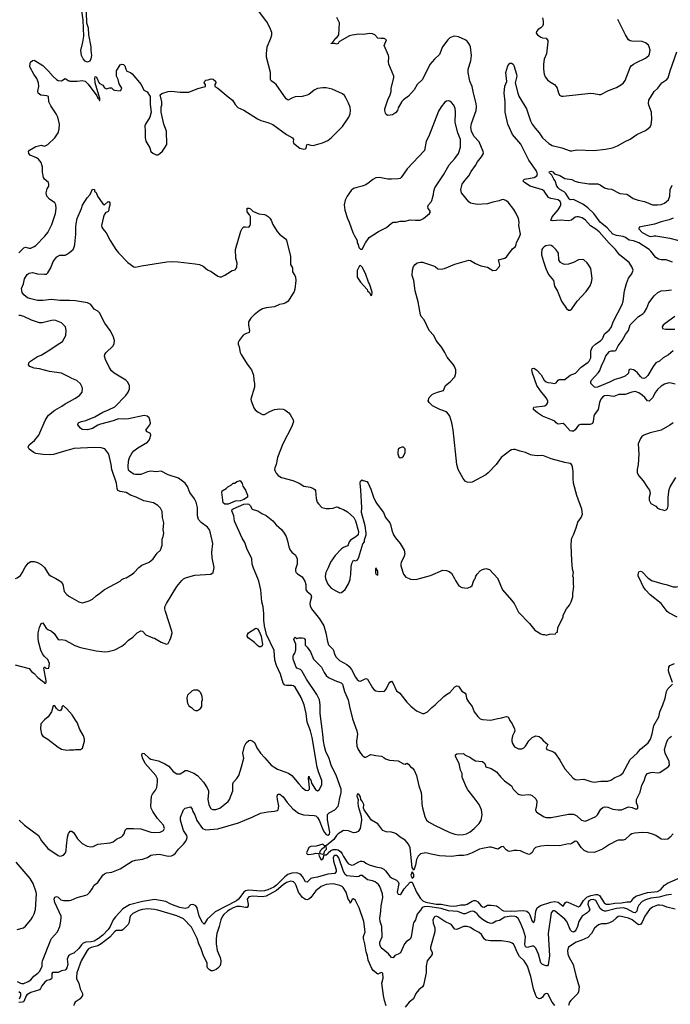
# Model space of a CAD drawing. Header units: inches. Extents: x 1603819 to 1745079, y 385938 to 533966.
# Tile 242 of 256: x 1699421 to 1706997, y 395046 to 406506. Entities that reach past the tile are written whole.
import ezdxf

# ---------------------------------------------------------------- set-up
doc = ezdxf.new("R2010")
doc.units = ezdxf.units.IN
doc.header["$MEASUREMENT"] = 0
for name, color, linetype in [('B6399', 7, 'Continuous'), ('B6490', 7, 'Continuous'), ('B7309', 7, 'Continuous'), ('B7400', 7, 'Continuous')]:
    doc.layers.add(name, color=color, linetype=linetype)

msp = doc.modelspace()

# ---------------------------------------------------------------- linework, layer by layer
at = {"layer": 'B6399', "color": 5}
for points, elevation in [([(1699843, 400000), (1699880, 399980), (1699903, 399963), (1699922, 399930), (1699940, 399850), (1699970, 399815), (1699990, 399799), (1700000, 399793)], 340), ([(1699370, 398995), (1699530, 398956), (1699560, 398920), (1699590, 398895), (1699631, 398850), (1699699, 398799), (1699710, 398785), (1699716, 398784), (1699728, 398792), (1699729, 398811), (1699702, 398958), (1699710, 398974), (1699730, 398954), (1699762, 398958), (1699768, 399012), (1699750, 399059), (1699712, 399092), (1699686, 399126), (1699668, 399168), (1699640, 399270), (1699636, 399310), (1699638, 399370), (1699650, 399430), (1699670, 399478), (1699690, 399485), (1699730, 399423), (1699750, 399407), (1699790, 399387), (1699821, 399361), (1699870, 399291), (1699890, 399287), (1699910, 399291), (1699950, 399282), (1700000, 399256)], 320), ([(1700000, 398451), (1699970, 398484), (1699930, 398518), (1699922, 398518), (1699913, 398507), (1699912, 398490), (1699902, 398470), (1699890, 398462), (1699868, 398470), (1699849, 398489), (1699830, 398518), (1699810, 398518), (1699791, 398450), (1699751, 398390), (1699710, 398355), (1699667, 398310), (1699662, 398250), (1699675, 398190), (1699690, 398165), (1699750, 398130), (1699870, 398039), (1699910, 398016), (1699970, 398005), (1700000, 398006)], 320), ([(1699417, 397190), (1699479, 397130), (1699642, 397010), (1699677, 396950), (1699750, 396860), (1699870, 396777), (1699890, 396770), (1699910, 396772), (1699930, 396782), (1699955, 396810), (1699963, 396837), (1699965, 396890), (1699977, 396990), (1699990, 397035), (1700000, 397048)], 280), ([(1699390, 395916), (1699464, 395936), (1699490, 395956), (1699550, 396028), (1699570, 396059), (1699590, 396097), (1699607, 396150), (1699617, 396330), (1699614, 396350), (1699578, 396450), (1699543, 396510), (1699380, 396700)], 280), ([(1699390, 395311), (1699431, 395291), (1699447, 395287), (1699470, 395288), (1699519, 395310), (1699550, 395331), (1699587, 395373), (1699633, 395407), (1699652, 395428), (1699677, 395470), (1699682, 395490), (1699682, 395530), (1699687, 395550), (1699785, 395795), (1699792, 395810), (1699861, 395890), (1699887, 395950), (1699897, 395990), (1699905, 396050), (1699903, 396070), (1699830, 396230), (1699822, 396270), (1699830, 396291), (1699850, 396299), (1699870, 396291), (1699902, 396262), (1699930, 396253), (1699988, 396252), (1700000, 396255)], 260), ([(1700000, 395617), (1699991, 395610), (1699973, 395570), (1699981, 395510), (1699970, 395469), (1699959, 395450), (1699950, 395443), (1699910, 395435), (1699870, 395415), (1699804, 395416), (1699795, 395405), (1699794, 395350), (1699790, 395344), (1699771, 395330), (1699739, 395321), (1699715, 395305), (1699680, 395260), (1699665, 395230), (1699650, 395215), (1699550, 395183), (1699505, 395155), (1699495, 395145), (1699470, 395079), (1699464, 395076), (1699450, 395069), (1699410, 395066)], 260), ([(1699419, 395110), (1699436, 395150), (1699433, 395170), (1699410, 395189)], 260)]:
    msp.add_lwpolyline(points, dxfattribs=dict(at, elevation=elevation))
at = {"layer": 'B6490', "color": 5}
for points, elevation in [([(1699410, 403792), (1699470, 403850), (1699490, 403859), (1699530, 403846), (1699550, 403848), (1699590, 403864), (1699610, 403879), (1699715, 403985), (1699750, 404030), (1699797, 404123), (1699837, 404250), (1699845, 404310), (1699844, 404350), (1699830, 404374), (1699770, 404415), (1699738, 404450), (1699730, 404490), (1699742, 404538), (1699759, 404570), (1699761, 404590), (1699755, 404610), (1699710, 404648), (1699698, 404670), (1699688, 404730), (1699686, 404790), (1699670, 404844), (1699641, 404881), (1699618, 404898), (1699543, 404930), (1699527, 404950), (1699523, 404970), (1699534, 404986), (1699610, 405030), (1699670, 405044), (1699710, 405034), (1699748, 405052), (1699829, 405130), (1699870, 405187), (1699881, 405230), (1699886, 405290), (1699866, 405370), (1699846, 405410), (1699784, 405504), (1699761, 405550), (1699756, 405610), (1699738, 405618), (1699668, 405628), (1699636, 405650), (1699632, 405672), (1699646, 405730), (1699639, 405770), (1699620, 405820), (1699587, 405870), (1699544, 405950), (1699541, 405970), (1699548, 406010), (1699570, 406031), (1699590, 406033), (1699610, 406025), (1699690, 405972), (1699752, 405912), (1699810, 405846), (1699850, 405811), (1699870, 405799), (1699910, 405796), (1699950, 405822), (1699995, 405795), (1700000, 405793)], 340), ([(1700000, 403236), (1699890, 403238), (1699790, 403249), (1699690, 403237), (1699630, 403239), (1699550, 403256), (1699512, 403270), (1699470, 403302), (1699451, 403331), (1699443, 403377), (1699465, 403430), (1699478, 403490), (1699510, 403541), (1699530, 403554), (1699570, 403564), (1699630, 403549), (1699710, 403542), (1699735, 403545), (1699750, 403561), (1699782, 403618), (1699810, 403691), (1699854, 403746), (1699890, 403765), (1699950, 403766), (1699967, 403773), (1700000, 403795)], 320), ([(1700000, 402344), (1699910, 402390), (1699770, 402411), (1699650, 402442), (1699590, 402450), (1699538, 402470), (1699524, 402490), (1699529, 402510), (1699548, 402532), (1699630, 402585), (1699670, 402601), (1699753, 402650), (1699890, 402739), (1699918, 402762), (1699958, 402830), (1699964, 402890), (1699953, 402930), (1699910, 402977), (1699830, 403007), (1699790, 403005), (1699683, 402977), (1699650, 402978), (1699559, 403010), (1699470, 403053), (1699430, 403064), (1699410, 403061)], 340), ([(1700000, 401501), (1699970, 401493), (1699815, 401445), (1699778, 401442), (1699690, 401446), (1699610, 401457), (1699587, 401467), (1699530, 401507), (1699520, 401530), (1699530, 401556), (1699592, 401608), (1699644, 401670), (1699718, 401842), (1699740, 401880), (1699758, 401902), (1699830, 401962), (1699911, 402009), (1699950, 402036), (1700000, 402062)], 340), ([(1699373, 400000), (1699392, 400008), (1699430, 400038), (1699452, 400068), (1699486, 400134), (1699520, 400180), (1699550, 400199), (1699570, 400201), (1699590, 400201), (1699630, 400188), (1699670, 400165), (1699710, 400131), (1699745, 400070), (1699762, 400050), (1699788, 400030), (1699843, 400000)], 340)]:
    msp.add_lwpolyline(points, dxfattribs=dict(at, elevation=elevation))
at = {"layer": 'B7309', "color": 5}
for points, elevation in [([(1700000, 399793), (1700110, 399731), (1700150, 399719), (1700170, 399721), (1700230, 399743), (1700270, 399763), (1700310, 399801), (1700350, 399826), (1700407, 399873), (1700590, 399971), (1700610, 399991), (1700635, 400000)], 340), ([(1700000, 399256), (1700063, 399223), (1700130, 399197), (1700310, 399159), (1700413, 399147), (1700450, 399151), (1700530, 399171), (1700610, 399216), (1700650, 399245), (1700690, 399283), (1700740, 399320), (1700790, 399370), (1700830, 399393), (1700850, 399387), (1700890, 399347), (1700970, 399311), (1700990, 399306), (1701070, 399259), (1701130, 399236), (1701150, 399245), (1701170, 399285), (1701181, 399310), (1701195, 399370), (1701192, 399390), (1701119, 399619), (1701112, 399650), (1701113, 399670), (1701129, 399711), (1701252, 399910), (1701310, 399980), (1701330, 399997), (1701335, 400000)], 320), ([(1700000, 397048), (1700010, 397061), (1700030, 397059), (1700050, 397042), (1700096, 396970), (1700150, 396919), (1700206, 396886), (1700250, 396880), (1700276, 396884), (1700330, 396909), (1700475, 396925), (1700510, 396937), (1700550, 396967), (1700605, 396995), (1700624, 397010), (1700637, 397030), (1700650, 397071), (1700669, 397091), (1700747, 397093), (1700830, 397089), (1700950, 397050), (1700990, 397045), (1701058, 397050), (1701097, 397070), (1701107, 397090), (1701095, 397130), (1701027, 397207), (1700971, 397290), (1700953, 397330), (1700950, 397350), (1700958, 397470), (1700967, 397493), (1701001, 397539), (1701017, 397570), (1701027, 397630), (1701026, 397670), (1701007, 397710), (1700884, 397850), (1700850, 397916), (1700845, 397950), (1700850, 397967), (1700870, 397963), (1700930, 397910), (1700950, 397900), (1701039, 397879), (1701110, 397846), (1701156, 397816), (1701210, 397754), (1701250, 397730), (1701290, 397729), (1701339, 397761), (1701350, 397766), (1701370, 397767), (1701450, 397734), (1701490, 397708), (1701561, 397630), (1701604, 397564), (1701618, 397530), (1701620, 397510), (1701612, 397430), (1701622, 397370), (1701642, 397330), (1701650, 397321), (1701670, 397312), (1701706, 397314), (1701753, 397330), (1701850, 397408), (1701864, 397430), (1701903, 397530), (1701904, 397610), (1701910, 397630), (1701950, 397674), (1701972, 397708), (1702005, 397810), (1702031, 397910), (1702020, 397970), (1702040, 398050), (1702060, 398090), (1702090, 398116), (1702110, 398119), (1702130, 398112), (1702150, 398096), (1702166, 398070), (1702181, 398030), (1702224, 397970), (1702276, 397916), (1702350, 397828), (1702424, 397784), (1702550, 397734), (1702590, 397710), (1702672, 397610), (1702710, 397568), (1702733, 397550), (1702750, 397538), (1702770, 397533), (1702783, 397537), (1702794, 397550), (1702797, 397570), (1702785, 397675), (1702790, 397701), (1702795, 397675), (1702802, 397662), (1702810, 397657), (1702821, 397621), (1702866, 397546), (1702890, 397530), (1702910, 397542), (1702938, 397602), (1702939, 397650), (1702899, 397750), (1702884, 397804), (1702828, 398150), (1702808, 398228), (1702770, 398330), (1702757, 398430), (1702733, 398533), (1702698, 398618), (1702630, 398736), (1702610, 398751), (1702590, 398757), (1702530, 398756), (1702510, 398762), (1702490, 398784), (1702457, 398890), (1702410, 398990), (1702394, 399050), (1702383, 399163), (1702295, 399350), (1702272, 399450), (1702264, 399516), (1702266, 399590), (1702256, 399670), (1702241, 399730), (1702229, 399869), (1702206, 399970), (1702194, 400000)], 280), ([(1702724, 400000), (1702743, 399970), (1702755, 399930), (1702752, 399870), (1702767, 399850), (1702790, 399836), (1702810, 399815), (1702820, 399790), (1702802, 399730), (1702799, 399710), (1702803, 399683), (1702821, 399650), (1702913, 399533), (1702962, 399450), (1702988, 399370), (1703007, 399267), (1703019, 399230), (1703070, 399175), (1703092, 399112), (1703106, 399086), (1703147, 399047), (1703230, 399000), (1703258, 398978), (1703284, 398944), (1703330, 398854), (1703350, 398826), (1703370, 398810), (1703390, 398808), (1703450, 398839), (1703470, 398831), (1703530, 398731), (1703550, 398707), (1703570, 398693), (1703610, 398685), (1703670, 398691), (1703688, 398712), (1703719, 398781), (1703730, 398796), (1703750, 398806), (1703768, 398788), (1703810, 398696), (1703846, 398666), (1703930, 398562), (1703976, 398516), (1704043, 398463), (1704110, 398430), (1704130, 398432), (1704170, 398449), (1704221, 398499), (1704261, 398530), (1704360, 398630), (1704390, 398652), (1704430, 398673), (1704490, 398742), (1704510, 398752), (1704530, 398750), (1704570, 398690), (1704610, 398666), (1704616, 398656), (1704626, 398606), (1704646, 398566), (1704690, 398511), (1704713, 398450), (1704755, 398395), (1704783, 398370), (1704810, 398361), (1704908, 398352), (1704970, 398369), (1705030, 398379), (1705090, 398397), (1705110, 398390), (1705128, 398348), (1705157, 398310), (1705184, 398250), (1705185, 398230), (1705180, 398210), (1705160, 398170), (1705152, 398130), (1705152, 398110), (1705160, 398080), (1705183, 398043), (1705230, 398021), (1705250, 398018), (1705270, 398020), (1705290, 398030), (1705310, 398050), (1705350, 398111), (1705390, 398151), (1705430, 398171), (1705470, 398161), (1705490, 398147), (1705517, 398117), (1705570, 398071), (1705553, 398030), (1705561, 398010), (1705629, 397989), (1705652, 397972), (1705710, 397888), (1705768, 397788), (1705862, 397682), (1705890, 397663), (1705910, 397658), (1705990, 397668), (1706070, 397638), (1706110, 397632), (1706190, 397642), (1706270, 397643), (1706306, 397654), (1706350, 397686), (1706410, 397707), (1706446, 397734), (1706530, 397895), (1706610, 397970), (1706650, 398016), (1706741, 398090), (1706765, 398130), (1706785, 398195), (1706804, 398290), (1706863, 398390), (1706875, 398450), (1706909, 398531), (1706936, 398610), (1706952, 398688), (1706970, 398719), (1707021, 398770)], 280), ([(1702983, 400000), (1702985, 399990), (1703010, 399936), (1703049, 399890), (1703110, 399853), (1703150, 399835), (1703170, 399838), (1703210, 399874), (1703250, 399938), (1703269, 399991), (1703271, 400000)], 320), ([(1703957, 400000), (1703973, 399993), (1704010, 399989), (1704050, 399992), (1704078, 400000)], 320), ([(1704484, 400000), (1704497, 399977), (1704535, 399915), (1704570, 399898), (1704630, 399891), (1704670, 399905), (1704690, 399922), (1704705, 399970), (1704723, 399997), (1704724, 400000)], 320), ([(1704989, 400000), (1704990, 399999), (1705045, 399870), (1705150, 399751), (1705181, 399710), (1705231, 399610), (1705356, 399476), (1705420, 399400), (1705490, 399358), (1705510, 399351), (1705531, 399351), (1705550, 399342), (1705592, 399352), (1705662, 399358), (1705667, 399373), (1705682, 399378), (1705688, 399430), (1705748, 399550), (1705750, 399574), (1705789, 399650), (1705822, 399690), (1705842, 399730), (1705862, 399790), (1705862, 399830), (1705868, 399852), (1705869, 399891), (1705875, 399910), (1705869, 399930), (1705869, 400000)], 320), ([(1707078, 399550), (1706982, 399602), (1706959, 399619), (1706890, 399710), (1706762, 399810), (1706709, 399870), (1706682, 399910), (1706639, 400000)], 280), ([(1706748, 400000), (1706779, 399979), (1706910, 399939), (1706951, 399931), (1707030, 399904), (1707070, 399905), (1707110, 399913), (1707144, 399930), (1707189, 399971), (1707210, 399975), (1707330, 399953), (1707390, 399957), (1707470, 399939), (1707510, 399935), (1707538, 399942), (1707610, 399981), (1707630, 399997), (1707633, 400000)], 280), ([(1700000, 396255), (1700021, 396259), (1700090, 396289), (1700190, 396314), (1700210, 396324), (1700238, 396350), (1700266, 396390), (1700287, 396433), (1700330, 396463), (1700390, 396547), (1700410, 396564), (1700434, 396574), (1700495, 396585), (1700590, 396624), (1700730, 396713), (1700770, 396723), (1700850, 396733), (1700910, 396756), (1700950, 396782), (1700970, 396787), (1701050, 396793), (1701150, 396770), (1701190, 396774), (1701214, 396786), (1701235, 396805), (1701270, 396852), (1701330, 396910), (1701356, 396944), (1701369, 396970), (1701372, 396990), (1701367, 397010), (1701328, 397070), (1701292, 397190), (1701295, 397225), (1701328, 397310), (1701350, 397328), (1701410, 397343), (1701430, 397316), (1701439, 397290), (1701462, 397250), (1701484, 397184), (1701551, 397091), (1701590, 397076), (1701730, 397088), (1701970, 397156), (1702041, 397190), (1702130, 397223), (1702226, 397270), (1702310, 397285), (1702390, 397292), (1702418, 397302), (1702430, 397311), (1702439, 397350), (1702422, 397430), (1702418, 397470), (1702428, 397492), (1702449, 397491), (1702490, 397459), (1702535, 397395), (1702601, 397321), (1702666, 397270), (1702725, 397250), (1702850, 397245), (1702870, 397239), (1702890, 397221), (1702910, 397190), (1702950, 397082), (1702970, 397046), (1702990, 397023), (1703010, 397014), (1703030, 397027), (1703032, 397050), (1703007, 397193), (1703007, 397253), (1703025, 397275), (1703089, 397310), (1703130, 397350), (1703139, 397381), (1703144, 397430), (1703164, 397510), (1703163, 397550), (1703110, 397702), (1703048, 397830), (1703025, 397905), (1702988, 397990), (1702970, 398047), (1702958, 398110), (1702951, 398191), (1702919, 398430), (1702922, 398530), (1702912, 398590), (1702880, 398650), (1702762, 398830), (1702708, 398928), (1702690, 398942), (1702650, 398957), (1702640, 398970), (1702608, 399050), (1702604, 399070), (1702604, 399096), (1702608, 399110), (1702626, 399134), (1702636, 399170), (1702637, 399237), (1702615, 399290), (1702622, 399310), (1702630, 399318), (1702650, 399305), (1702670, 399312), (1702710, 399311), (1702730, 399307), (1702739, 399299), (1702747, 399287), (1702745, 399225), (1702770, 399201), (1702807, 399150), (1702842, 399062), (1702936, 398970), (1702967, 398907), (1702990, 398874), (1703019, 398850), (1703090, 398814), (1703166, 398786), (1703180, 398770), (1703205, 398685), (1703245, 398590), (1703260, 398510), (1703297, 398370), (1703348, 398230), (1703354, 398190), (1703345, 398110), (1703349, 398050), (1703362, 398010), (1703390, 397967), (1703410, 397944), (1703436, 397924), (1703450, 397921), (1703510, 397953), (1703530, 397950), (1703570, 397940), (1703633, 397933), (1703660, 397920), (1703682, 397902), (1703726, 397886), (1703830, 397881), (1703890, 397846), (1703910, 397841), (1703930, 397854), (1703950, 397842), (1703971, 397811), (1703990, 397798), (1704016, 397770), (1704043, 397710), (1704070, 397590), (1704097, 397510), (1704102, 397470), (1704103, 397377), (1704111, 397331), (1704140, 397230), (1704160, 397190), (1704181, 397170), (1704253, 397130), (1704430, 397045), (1704490, 397024), (1704530, 397019), (1704590, 397021), (1704623, 397030), (1704666, 397054), (1704712, 397090), (1704770, 397151), (1704793, 397190), (1704805, 397250), (1704797, 397310), (1704770, 397370), (1704715, 397450), (1704641, 397541), (1704624, 397570), (1704581, 397670), (1704575, 397690), (1704572, 397732), (1704556, 397770), (1704540, 397850), (1704497, 397930), (1704496, 397950), (1704510, 397962), (1704590, 397963), (1704606, 397950), (1704670, 397920), (1704690, 397903), (1704730, 397880), (1704811, 397870), (1704836, 397850), (1704849, 397809), (1704911, 397790), (1704973, 397750), (1705022, 397690), (1705068, 397648), (1705148, 397590), (1705169, 397549), (1705218, 397498), (1705231, 397490), (1705270, 397481), (1705350, 397489), (1705370, 397485), (1705390, 397475), (1705430, 397439), (1705443, 397410), (1705441, 397359), (1705428, 397310), (1705435, 397290), (1705459, 397270), (1705528, 397228), (1705550, 397221), (1705610, 397219), (1705810, 397258), (1705870, 397260), (1705910, 397240), (1705963, 397190), (1705990, 397180), (1706010, 397179), (1706130, 397231), (1706149, 397250), (1706190, 397316), (1706210, 397335), (1706230, 397344), (1706270, 397340), (1706330, 397316), (1706390, 397308), (1706430, 397310), (1706510, 397343), (1706555, 397335), (1706590, 397319), (1706610, 397321), (1706619, 397330), (1706619, 397350), (1706604, 397390), (1706605, 397430), (1706645, 397515), (1706665, 397595), (1706692, 397648), (1706711, 397710), (1706730, 397732), (1706770, 397743), (1706790, 397746), (1706850, 397738), (1706877, 397743), (1706972, 397808), (1706987, 397830), (1706983, 397870), (1706936, 397970), (1706931, 398010), (1706953, 398090), (1706970, 398126), (1706990, 398151), (1707010, 398167)], 260), ([(1707023, 398790), (1706981, 398910), (1706978, 398930), (1706982, 398970), (1706993, 398990), (1707048, 399012)], 280), ([(1700000, 398006), (1700050, 398007), (1700070, 398011), (1700130, 398011), (1700152, 398028), (1700177, 398110), (1700177, 398130), (1700165, 398170), (1700123, 398243), (1700090, 398324), (1700073, 398353), (1700033, 398413), (1700000, 398451)], 320), ([(1707030, 397031), (1706995, 396990), (1706970, 396969), (1706930, 396962), (1706890, 396969), (1706829, 397009), (1706802, 397022), (1706741, 397041), (1706670, 397045), (1706583, 397037), (1706551, 397029), (1706530, 397017), (1706470, 396962), (1706450, 396957), (1706390, 396958), (1706370, 396950), (1706290, 396907), (1706207, 396850), (1706110, 396811), (1706038, 396818), (1705995, 396835), (1705960, 396870), (1705920, 396930), (1705910, 396940), (1705890, 396945), (1705850, 396916), (1705830, 396910), (1705810, 396912), (1705708, 396892), (1705570, 396893), (1705490, 396887), (1705460, 396880), (1705429, 396870), (1705407, 396850), (1705387, 396813), (1705370, 396796), (1705350, 396791), (1705291, 396811), (1705251, 396831), (1705216, 396836), (1705177, 396837), (1705130, 396825), (1705110, 396827), (1705085, 396845), (1705050, 396881), (1705030, 396878), (1704990, 396851), (1704913, 396873), (1704890, 396875), (1704810, 396860), (1704774, 396850), (1704691, 396809), (1704630, 396785), (1704590, 396779), (1704530, 396779), (1704450, 396765), (1704310, 396775), (1704212, 396792), (1704150, 396808), (1704090, 396796), (1704063, 396770), (1704043, 396730), (1704030, 396665), (1704010, 396605), (1703990, 396638), (1703967, 396867), (1703950, 396910), (1703910, 396957), (1703850, 396991), (1703807, 397030), (1703790, 397039), (1703750, 397050), (1703690, 397053), (1703650, 397070), (1703590, 397147), (1703519, 397190), (1703431, 397310), (1703425, 397330), (1703428, 397370), (1703410, 397410), (1703393, 397430), (1703390, 397462), (1703370, 397491), (1703350, 397491), (1703348, 397470), (1703364, 397430), (1703360, 397390), (1703364, 397350), (1703396, 397236), (1703403, 397190), (1703384, 397090), (1703363, 397057), (1703336, 397044), (1703310, 397043), (1703250, 397065), (1703190, 397067), (1703129, 397030), (1703110, 397011), (1703078, 396962), (1702990, 396892), (1702970, 396892), (1702950, 396910), (1702874, 396886), (1702810, 396884), (1702790, 396870), (1702761, 396810), (1702770, 396795), (1702790, 396789), (1702844, 396796), (1702870, 396806), (1702902, 396802), (1702908, 396770), (1702930, 396729), (1702950, 396738), (1702958, 396750), (1702962, 396778), (1702970, 396786), (1702990, 396784), (1703010, 396799), (1703013, 396807), (1703044, 396836), (1703073, 396847), (1703110, 396849), (1703130, 396843), (1703160, 396820), (1703178, 396798), (1703190, 396767), (1703230, 396704), (1703250, 396680), (1703268, 396672), (1703290, 396666), (1703310, 396668), (1703370, 396705), (1703390, 396711), (1703410, 396710), (1703427, 396707), (1703450, 396687), (1703489, 396670), (1703570, 396645), (1703630, 396636), (1703660, 396620), (1703681, 396601), (1703730, 396533), (1703750, 396519), (1703810, 396491), (1703830, 396470), (1703836, 396450), (1703816, 396350), (1703830, 396327), (1703850, 396323), (1703863, 396330), (1703898, 396390), (1703970, 396467), (1703990, 396468), (1704042, 396350), (1704090, 396279), (1704115, 396250), (1704150, 396233), (1704270, 396213), (1704330, 396213), (1704428, 396190), (1704470, 396187), (1704508, 396190), (1704558, 396202), (1704610, 396204), (1704630, 396211), (1704690, 396248), (1704710, 396254), (1704730, 396253), (1704757, 396237), (1704790, 396196), (1704810, 396179), (1704830, 396178), (1704870, 396198), (1704910, 396201), (1704972, 396192), (1704997, 396177), (1705030, 396144), (1705055, 396135), (1705150, 396128), (1705290, 396138), (1705328, 396130), (1705349, 396110), (1705356, 396096), (1705390, 396012), (1705410, 395998), (1705421, 396030), (1705432, 396130), (1705448, 396170), (1705484, 396196), (1705605, 396235), (1705650, 396243), (1705690, 396235), (1705750, 396189), (1705777, 396230), (1705790, 396238), (1705804, 396236), (1705910, 396187), (1705930, 396182), (1705950, 396197), (1705987, 396253), (1706026, 396294), (1706070, 396313), (1706130, 396324), (1706150, 396322), (1706171, 396311), (1706228, 396228), (1706251, 396211), (1706290, 396210), (1706350, 396221), (1706430, 396226), (1706490, 396238), (1706530, 396237), (1706550, 396254), (1706574, 396286), (1706597, 396303), (1706730, 396347), (1706850, 396357), (1706883, 396377), (1706930, 396432), (1706964, 396456), (1707090, 396508)], 240), ([(1707010, 396322), (1706950, 396314), (1706866, 396294), (1706770, 396282), (1706710, 396263), (1706670, 396242), (1706630, 396201), (1706615, 396170), (1706607, 396130), (1706590, 396111), (1706570, 396114), (1706490, 396157), (1706450, 396167), (1706370, 396162), (1706250, 396130), (1706230, 396130), (1706202, 396142), (1706182, 396162), (1706130, 396252), (1706104, 396264), (1706070, 396260), (1706050, 396250), (1706039, 396230), (1706037, 396210), (1706058, 396158), (1706059, 396150), (1706050, 396130), (1706029, 396110), (1705972, 396070), (1705955, 396050), (1705934, 396010), (1705917, 395950), (1705898, 395910), (1705890, 395896), (1705870, 395886), (1705850, 395892), (1705834, 395910), (1705791, 396010), (1705770, 396035), (1705657, 396130), (1705650, 396134), (1705630, 396133), (1705610, 396109), (1705577, 395870), (1705590, 395610), (1705574, 395506), (1705567, 395493), (1705550, 395494), (1705510, 395510), (1705490, 395530), (1705463, 395630), (1705430, 395699), (1705410, 395724), (1705390, 395723), (1705330, 395706), (1705310, 395716), (1705304, 395744), (1705311, 395830), (1705289, 395910), (1705250, 396002), (1705224, 396044), (1705202, 396062), (1705187, 396067), (1705150, 396070), (1705070, 396061), (1705010, 396021), (1704970, 396014), (1704930, 395991), (1704910, 395986), (1704870, 395998), (1704811, 396031), (1704780, 396060), (1704750, 396097), (1704730, 396115), (1704710, 396126), (1704690, 396130), (1704670, 396127), (1704610, 396099), (1704590, 396098), (1704525, 396125), (1704414, 396134), (1704330, 396161), (1704170, 396183), (1704130, 396179), (1704109, 396171), (1704090, 396141), (1704050, 396096), (1704030, 396027), (1704006, 395994), (1704002, 395978), (1703978, 395830), (1703970, 395805), (1703925, 395775), (1703903, 395750), (1703854, 395646), (1703830, 395630), (1703790, 395615), (1703770, 395586), (1703750, 395589), (1703715, 395635), (1703630, 395704), (1703617, 395730), (1703613, 395750), (1703615, 395770), (1703641, 395830), (1703639, 395950), (1703618, 396010), (1703613, 396050), (1703628, 396130), (1703630, 396190), (1703649, 396290), (1703646, 396330), (1703616, 396416), (1703599, 396439), (1703560, 396470), (1703530, 396482), (1703470, 396495), (1703410, 396543), (1703390, 396545), (1703370, 396534), (1703350, 396531), (1703230, 396540), (1703210, 396557), (1703191, 396590), (1703136, 396750), (1703122, 396770), (1703110, 396779), (1703090, 396778), (1703081, 396770), (1703073, 396750), (1703077, 396710), (1703105, 396610), (1703106, 396590), (1703090, 396567), (1703010, 396560), (1702890, 396527), (1702825, 396515), (1702810, 396509), (1702770, 396469), (1702750, 396471), (1702715, 396535), (1702690, 396561), (1702650, 396574), (1702590, 396573), (1702545, 396555), (1702509, 396531), (1702410, 396433), (1702381, 396410), (1702310, 396377), (1702270, 396366), (1702230, 396362), (1702090, 396373), (1702052, 396368), (1702031, 396349), (1701971, 396269), (1701947, 396250), (1701697, 396123), (1701645, 396070), (1701604, 396036), (1701570, 395980), (1701550, 395998), (1701512, 396070), (1701488, 396168), (1701471, 396191), (1701450, 396202), (1701430, 396207), (1701410, 396203), (1701379, 396170), (1701350, 396161), (1701287, 396173), (1701233, 396190), (1701183, 396210), (1701122, 396242), (1700990, 396265), (1700850, 396244), (1700698, 396202), (1700624, 396156), (1700536, 396064), (1700511, 396029), (1700473, 395950), (1700450, 395916), (1700391, 395850), (1700339, 395810), (1700290, 395782), (1700253, 395773), (1700190, 395770), (1700161, 395759), (1700141, 395739), (1700110, 395696), (1700050, 395640), (1700010, 395624), (1700000, 395617)], 260), ([(1703687, 395027), (1703670, 395090), (1703657, 395150), (1703640, 395290), (1703655, 395350), (1703650, 395409), (1703630, 395416), (1703590, 395395), (1703539, 395439), (1703522, 395462), (1703478, 395558), (1703470, 395609), (1703456, 395656), (1703442, 395750), (1703424, 395810), (1703425, 395835), (1703444, 395890), (1703430, 396010), (1703375, 396170), (1703330, 396255), (1703310, 396274), (1703291, 396269), (1703278, 396230), (1703270, 396224), (1703266, 396246), (1703247, 396270), (1703224, 396350), (1703187, 396407), (1703177, 396417), (1703149, 396429), (1703070, 396448), (1702990, 396439), (1702930, 396416), (1702870, 396367), (1702810, 396290), (1702790, 396271), (1702770, 396262), (1702750, 396265), (1702715, 396290), (1702669, 396349), (1702642, 396430), (1702630, 396452), (1702610, 396472), (1702577, 396477), (1702530, 396464), (1702490, 396436), (1702411, 396369), (1702290, 396305), (1702250, 396296), (1702136, 396304), (1702090, 396295), (1702070, 396270), (1702082, 396210), (1702081, 396190), (1702070, 396172), (1702050, 396171), (1701990, 396185), (1701950, 396184), (1701909, 396170), (1701871, 396150), (1701842, 396130), (1701800, 396090), (1701783, 396070), (1701764, 396030), (1701744, 395950), (1701717, 395870), (1701709, 395810), (1701710, 395750), (1701721, 395670), (1701754, 395590), (1701762, 395550), (1701761, 395510), (1701752, 395490), (1701730, 395466), (1701708, 395450), (1701670, 395434), (1701650, 395437), (1701630, 395448), (1701610, 395470), (1701605, 395490), (1701605, 395530), (1701563, 395610), (1701536, 395690), (1701507, 395750), (1701486, 395810), (1701422, 395942), (1701330, 396039), (1701250, 396074), (1701030, 396142), (1700990, 396150), (1700915, 396155), (1700850, 396150), (1700810, 396139), (1700737, 396103), (1700709, 396070), (1700692, 395990), (1700685, 395975), (1700625, 395915), (1700610, 395903), (1700550, 395904), (1700530, 395893), (1700472, 395828), (1700370, 395750), (1700330, 395727), (1700253, 395707), (1700223, 395690), (1700206, 395670), (1700136, 395550), (1700088, 395410), (1700082, 395362), (1700084, 395344), (1700108, 395290), (1700127, 395227), (1700153, 395173), (1700152, 395150), (1700127, 395110), (1700068, 395070), (1700054, 395050), (1700052, 395030)], 280), ([(1707054, 396154), (1706956, 396176), (1706910, 396194), (1706870, 396201), (1706850, 396199), (1706790, 396177), (1706756, 396150), (1706701, 396070), (1706670, 396002), (1706650, 395976), (1706630, 395972), (1706610, 395981), (1706555, 396030), (1706510, 396050), (1706411, 396071), (1706390, 396067), (1706366, 396050), (1706330, 396014), (1706290, 395993), (1706250, 395983), (1706197, 395983), (1706161, 395970), (1706114, 395930), (1706081, 395870), (1706037, 395823), (1705969, 395791), (1705902, 395770), (1705813, 395710), (1705800, 395670), (1705804, 395630), (1705821, 395590), (1705867, 395510), (1705899, 395379), (1705936, 395250), (1705929, 395190), (1705919, 395170), (1705839, 395090), (1705825, 395070), (1705813, 395030)], 280), ([(1705652, 395032), (1705620, 395070), (1705570, 395167), (1705550, 395172), (1705530, 395160), (1705510, 395130), (1705490, 395115), (1705470, 395111), (1705445, 395125), (1705430, 395150), (1705406, 395226), (1705374, 395370), (1705333, 395490), (1705294, 395550), (1705243, 395603), (1705207, 395667), (1705190, 395712), (1705170, 395746), (1705157, 395757), (1705130, 395770), (1705030, 395783), (1704905, 395785), (1704850, 395794), (1704828, 395808), (1704797, 395857), (1704770, 395883), (1704711, 395911), (1704670, 395940), (1704632, 395952), (1704590, 395952), (1704510, 395915), (1704490, 395920), (1704451, 395970), (1704439, 395979), (1704370, 396011), (1704290, 396064), (1704270, 396071), (1704250, 396063), (1704234, 396030), (1704237, 395990), (1704254, 395934), (1704257, 395910), (1704255, 395890), (1704204, 395710), (1704206, 395690), (1704223, 395650), (1704224, 395630), (1704214, 395610), (1704168, 395552), (1704156, 395490), (1704155, 395410), (1704124, 395270), (1704112, 395248), (1704070, 395215), (1704033, 395170), (1704007, 395110), (1703956, 395070), (1703910, 395014)], 280)]:
    msp.add_lwpolyline(points, dxfattribs=dict(at, elevation=elevation))
for points, elevation in [([(1702230, 399205), (1702210, 399208), (1702190, 399221), (1702156, 399256), (1702083, 399310), (1702072, 399330), (1702073, 399350), (1702085, 399370), (1702170, 399424), (1702190, 399415), (1702210, 399385), (1702234, 399330), (1702248, 399232), (1702243, 399217)], 280), ([(1701490, 398702), (1701450, 398702), (1701430, 398695), (1701376, 398644), (1701368, 398612), (1701371, 398570), (1701375, 398550), (1701390, 398518), (1701420, 398500), (1701450, 398472), (1701470, 398466), (1701490, 398467), (1701528, 398490), (1701542, 398510), (1701542, 398570), (1701549, 398591), (1701547, 398630), (1701530, 398669), (1701510, 398689)], 320), ([(1702990, 396886), (1702970, 396886), (1702965, 396870), (1702938, 396850), (1702922, 396830), (1702914, 396810), (1702922, 396802), (1702950, 396794), (1702962, 396798), (1702975, 396830), (1702995, 396850)], 240), ([(1703990, 396589), (1703975, 396550), (1703990, 396513), (1704009, 396530), (1704011, 396551), (1704000, 396580)], 240)]:
    msp.add_lwpolyline(points, close=True, dxfattribs=dict(at, elevation=elevation))
at = {"layer": 'B7400', "color": 5}
for points, elevation in [([(1700210, 406010), (1700182, 406022), (1700160, 406050), (1700142, 406090), (1700132, 406148), (1700156, 406244), (1700167, 406313), (1700162, 406502), (1700143, 406610), (1700145, 406870), (1700150, 406879), (1700158, 406770), (1700170, 406743), (1700179, 406659), (1700195, 406590), (1700199, 406470), (1700218, 406410), (1700222, 406330), (1700251, 406190), (1700249, 406150), (1700256, 406090), (1700250, 406050), (1700237, 406023)], 340), ([(1704410, 405563), (1704390, 405558), (1704370, 405546), (1704328, 405492), (1704299, 405441), (1704184, 405150), (1704156, 405090), (1704136, 404984), (1703933, 404770), (1703865, 404670), (1703850, 404658), (1703830, 404653), (1703750, 404650), (1703710, 404651), (1703610, 404668), (1703570, 404665), (1703534, 404646), (1703490, 404610), (1703450, 404583), (1703410, 404567), (1703346, 404554), (1703310, 404541), (1703283, 404517), (1703234, 404450), (1703213, 404407), (1703201, 404350), (1703207, 404290), (1703239, 404190), (1703259, 404150), (1703301, 404030), (1703318, 403990), (1703350, 403934), (1703352, 403910), (1703362, 403890), (1703370, 403854), (1703390, 403834), (1703410, 403834), (1703448, 403910), (1703489, 403971), (1703599, 404041), (1703694, 404086), (1703750, 404139), (1703770, 404151), (1703810, 404151), (1703850, 404161), (1703910, 404161), (1703970, 404177), (1704030, 404171), (1704086, 404174), (1704122, 404190), (1704195, 404250), (1704204, 404270), (1704194, 404290), (1704176, 404310), (1704172, 404330), (1704181, 404350), (1704214, 404386), (1704220, 404400), (1704238, 404470), (1704243, 404510), (1704256, 404550), (1704358, 404702), (1704424, 404816), (1704490, 404890), (1704530, 404950), (1704556, 405024), (1704553, 405110), (1704522, 405190), (1704493, 405310), (1704497, 405430), (1704493, 405473), (1704477, 405510), (1704450, 405543), (1704430, 405558)], 340), ([(1705590, 403880), (1705548, 403872), (1705530, 403863), (1705510, 403844), (1705502, 403830), (1705496, 403790), (1705497, 403770), (1705519, 403690), (1705546, 403610), (1705580, 403540), (1705638, 403470), (1705650, 403406), (1705685, 403345), (1705730, 403230), (1705790, 403146), (1705810, 403126), (1705830, 403123), (1705850, 403141), (1705911, 403229), (1706016, 403344), (1706066, 403410), (1706080, 403450), (1706087, 403493), (1706070, 403610), (1706050, 403648), (1706030, 403674), (1705990, 403709), (1705970, 403716), (1705930, 403711), (1705870, 403678), (1705810, 403660), (1705770, 403657), (1705744, 403664), (1705720, 403680), (1705701, 403710), (1705695, 403790), (1705670, 403828), (1705630, 403865), (1705610, 403876)], 320), ([(1703390, 403646), (1703378, 403642), (1703352, 403588), (1703351, 403510), (1703391, 403450), (1703466, 403366), (1703472, 403350), (1703494, 403330), (1703510, 403294), (1703522, 403298), (1703526, 403334), (1703495, 403430), (1703482, 403450), (1703449, 403550), (1703410, 403626)], 340), ([(1703890, 401529), (1703870, 401529), (1703850, 401522), (1703830, 401506), (1703823, 401470), (1703826, 401454), (1703837, 401417), (1703850, 401406), (1703870, 401411), (1703890, 401425), (1703909, 401470), (1703909, 401510)], 340), ([(1701810, 400865), (1701790, 400883), (1701775, 401005), (1701778, 401022), (1701826, 401050), (1701846, 401070), (1701886, 401090), (1701906, 401110), (1701927, 401113), (1701950, 401132), (1701967, 401133), (1701990, 401142), (1702010, 401106), (1702018, 401078), (1702052, 401030), (1702075, 400970), (1702073, 400950), (1702030, 400922), (1701994, 400906), (1701930, 400903), (1701850, 400866)], 280), ([(1703570, 400126), (1703565, 400110), (1703566, 400066), (1703570, 400054), (1703590, 400042), (1703590, 400086)], 320)]:
    msp.add_lwpolyline(points, close=True, dxfattribs=dict(at, elevation=elevation))
for points, elevation in [([(1700000, 405793), (1700010, 405791), (1700092, 405792), (1700150, 405799), (1700182, 405790), (1700217, 405757), (1700318, 405618), (1700330, 405591), (1700343, 405583), (1700350, 405566), (1700353, 405567), (1700355, 405590), (1700302, 405770), (1700295, 405825), (1700301, 405839), (1700310, 405845), (1700347, 405767), (1700390, 405742), (1700410, 405712), (1700423, 405703), (1700430, 405701), (1700469, 405711), (1700490, 405711), (1700512, 405690), (1700524, 405684), (1700590, 405676), (1700604, 405690), (1700609, 405710), (1700581, 405761), (1700569, 405809), (1700549, 405850), (1700549, 405910), (1700590, 405979), (1700610, 405990), (1700630, 405984), (1700644, 405970), (1700656, 405930), (1700668, 405908), (1700710, 405890), (1700730, 405874), (1700836, 405750), (1700866, 405686), (1700906, 405666), (1700941, 405610), (1700940, 405520), (1700954, 405430), (1700936, 405370), (1700885, 405290), (1700879, 405270), (1700884, 405210), (1700883, 405130), (1700891, 405090), (1700936, 405016), (1700950, 404972), (1700970, 404951), (1701010, 404931), (1701030, 404932), (1701053, 404947), (1701083, 404977), (1701109, 405010), (1701133, 405053), (1701129, 405210), (1701101, 405290), (1701069, 405430), (1701068, 405488), (1701075, 405510), (1701075, 405550), (1701058, 405630), (1701075, 405645), (1701151, 405671), (1701190, 405674), (1701290, 405664), (1701390, 405663), (1701494, 405706), (1701586, 405730), (1701586, 405750), (1701568, 405770), (1701578, 405790), (1701590, 405802), (1701615, 405805), (1701650, 405818), (1701675, 405815), (1701701, 405790), (1701705, 405770), (1701692, 405750), (1701692, 405730), (1701730, 405710), (1701848, 405608), (1701901, 405570), (1701930, 405518), (1701963, 405483), (1702031, 405451), (1702190, 405351), (1702230, 405331), (1702310, 405311), (1702370, 405285), (1702528, 405168), (1702598, 405130), (1702611, 405111), (1702607, 405087), (1702611, 405070), (1702685, 405010), (1702730, 404997), (1702750, 405001), (1702756, 405010), (1702764, 405050), (1702770, 405056), (1702810, 405044), (1702838, 405042), (1702949, 405071), (1703010, 405101), (1703050, 405131), (1703179, 405261), (1703253, 405370), (1703270, 405410), (1703274, 405450), (1703268, 405488), (1703250, 405535), (1703218, 405598), (1703202, 405622), (1703181, 405641), (1703058, 405698), (1702990, 405714), (1702950, 405714), (1702890, 405703), (1702850, 405687), (1702790, 405637), (1702770, 405626), (1702710, 405613), (1702630, 405609), (1702590, 405594), (1702549, 405569), (1702525, 405585), (1702407, 405750), (1702390, 405767), (1702350, 405793), (1702340, 405810), (1702340, 405890), (1702297, 406070), (1702295, 406110), (1702302, 406190), (1702344, 406290), (1702356, 406330), (1702357, 406357), (1702335, 406415), (1702299, 406479), (1702190, 406623)], 340), ([(1705869, 400000), (1705869, 400010), (1705864, 400030), (1705869, 400070), (1705859, 400110), (1705849, 400210), (1705841, 400390), (1705845, 400450), (1705850, 400470), (1705870, 400511), (1705900, 400590), (1705921, 400659), (1705958, 400710), (1705973, 400750), (1705967, 400810), (1705908, 400968), (1705872, 401110), (1705865, 401165), (1705868, 401250), (1705856, 401316), (1705847, 401330), (1705830, 401340), (1705770, 401351), (1705610, 401395), (1705512, 401432), (1705448, 401428), (1705390, 401436), (1705370, 401441), (1705310, 401469), (1705250, 401483), (1705190, 401504), (1705170, 401505), (1705150, 401501), (1705130, 401489), (1705029, 401411), (1704970, 401329), (1704876, 401230), (1704850, 401210), (1704690, 401123), (1704670, 401119), (1704630, 401124), (1704610, 401135), (1704584, 401164), (1704529, 401270), (1704510, 401330), (1704467, 401733), (1704454, 401814), (1704430, 401890), (1704414, 401914), (1704390, 401940), (1704315, 401970), (1704230, 402013), (1704189, 402050), (1704178, 402070), (1704189, 402110), (1704230, 402146), (1704288, 402170), (1704355, 402190), (1704381, 402250), (1704433, 402290), (1704489, 402350), (1704499, 402390), (1704499, 402430), (1704485, 402470), (1704473, 402490), (1704398, 402578), (1704371, 402631), (1704335, 402690), (1704270, 402770), (1704242, 402830), (1704190, 402890), (1704131, 403011), (1704098, 403050), (1704087, 403070), (1704063, 403223), (1704028, 403350), (1704010, 403470), (1703993, 403530), (1703995, 403590), (1704008, 403632), (1704025, 403655), (1704050, 403677), (1704090, 403684), (1704110, 403682), (1704239, 403639), (1704262, 403630), (1704290, 403606), (1704330, 403601), (1704368, 403610), (1704490, 403659), (1704650, 403706), (1704670, 403704), (1704730, 403667), (1704790, 403641), (1704870, 403626), (1704930, 403587), (1704969, 403591), (1705007, 403633), (1705013, 403650), (1704995, 403710), (1705070, 403730), (1705092, 403748), (1705161, 403839), (1705194, 403866), (1705204, 403890), (1705206, 403914), (1705239, 403970), (1705254, 404010), (1705233, 404110), (1705237, 404150), (1705230, 404193), (1705204, 404250), (1705175, 404295), (1705110, 404381), (1705082, 404402), (1705052, 404412), (1705030, 404409), (1705003, 404397), (1704930, 404382), (1704870, 404361), (1704750, 404353), (1704671, 404371), (1704650, 404385), (1704564, 404490), (1704558, 404530), (1704575, 404590), (1704605, 404635), (1704650, 404688), (1704680, 404740), (1704730, 404810), (1704751, 404850), (1704800, 404910), (1704822, 404950), (1704819, 404970), (1704770, 405084), (1704711, 405151), (1704684, 405210), (1704674, 405250), (1704681, 405299), (1704736, 405450), (1704740, 405490), (1704735, 405530), (1704704, 405650), (1704690, 405730), (1704664, 405790), (1704644, 405890), (1704645, 405930), (1704673, 406027), (1704681, 406090), (1704670, 406190), (1704664, 406210), (1704653, 406230), (1704630, 406254), (1704607, 406270), (1704530, 406305), (1704490, 406313), (1704470, 406312), (1704430, 406294), (1704408, 406272), (1704345, 406190), (1704310, 406099), (1704250, 406045), (1704197, 405983), (1704110, 405809), (1704050, 405750), (1704013, 405690), (1703950, 405616), (1703890, 405574), (1703870, 405552), (1703830, 405479), (1703819, 405450), (1703798, 405422), (1703762, 405398), (1703710, 405392), (1703690, 405401), (1703679, 405419), (1703673, 405450), (1703675, 405470), (1703708, 405572), (1703736, 405630), (1703745, 405670), (1703745, 405710), (1703779, 405830), (1703779, 405850), (1703721, 405990), (1703717, 406010), (1703719, 406070), (1703714, 406090), (1703665, 406205), (1703693, 406270), (1703666, 406286), (1703625, 406285), (1703592, 406292), (1703556, 406330), (1703530, 406343), (1703490, 406346), (1703430, 406334), (1703370, 406339), (1703293, 406327), (1703262, 406318), (1703147, 406253), (1703136, 406244), (1703131, 406230), (1703110, 406222), (1703090, 406228), (1703050, 406228), (1703049, 406231), (1703054, 406234), (1703066, 406234), (1703068, 406250), (1703080, 406260), (1703102, 406290), (1703118, 406302), (1703136, 406330), (1703145, 406470), (1703114, 406530)], 320), ([(1705508, 406528), (1705518, 406490), (1705515, 406450), (1705508, 406432), (1705490, 406410), (1705459, 406390), (1705439, 406370), (1705436, 406350), (1705449, 406329), (1705490, 406302), (1705510, 406294), (1705551, 406290), (1705570, 406262), (1705572, 406250), (1705557, 406110), (1705530, 406046), (1705520, 405990), (1705521, 405930), (1705530, 405870), (1705541, 405841), (1705566, 405806), (1705590, 405785), (1705649, 405750), (1705669, 405730), (1705681, 405710), (1705695, 405655), (1705708, 405628), (1705730, 405617), (1705750, 405617), (1706071, 405651), (1706108, 405648), (1706170, 405636), (1706190, 405637), (1706277, 405683), (1706370, 405718), (1706428, 405750), (1706451, 405770), (1706470, 405798), (1706530, 405950), (1706543, 405970), (1706567, 405990), (1706595, 406005), (1706710, 406057), (1706746, 406090), (1706756, 406110), (1706761, 406150), (1706753, 406190), (1706742, 406210), (1706710, 406238), (1706670, 406253), (1706550, 406255), (1706530, 406260), (1706510, 406273), (1706476, 406330), (1706388, 406508)], 320), ([(1707055, 402265), (1706990, 402278), (1706970, 402276), (1706930, 402262), (1706890, 402240), (1706850, 402203), (1706825, 402170), (1706790, 402105), (1706750, 402066), (1706730, 402071), (1706702, 402110), (1706670, 402136), (1706630, 402162), (1706590, 402177), (1706550, 402172), (1706470, 402142), (1706398, 402142), (1706339, 402121), (1706310, 402122), (1706268, 402132), (1706230, 402128), (1706210, 402115), (1706189, 402090), (1706174, 402050), (1706157, 401970), (1706115, 401910), (1706106, 401890), (1706099, 401830), (1706090, 401805), (1706064, 401796), (1705950, 401796), (1705930, 401787), (1705890, 401731), (1705870, 401717), (1705850, 401715), (1705830, 401722), (1705770, 401790), (1705750, 401805), (1705690, 401799), (1705670, 401812), (1705652, 401832), (1705626, 401846), (1705510, 401890), (1705449, 401930), (1705404, 401970), (1705403, 401990), (1705410, 401994), (1705535, 402010), (1705560, 402030), (1705570, 402050), (1705570, 402070), (1705550, 402106), (1705485, 402185), (1705443, 402250), (1705393, 402390), (1705386, 402430), (1705390, 402445), (1705410, 402448), (1705439, 402430), (1705494, 402374), (1705530, 402310), (1705550, 402292), (1705570, 402282), (1705610, 402280), (1705650, 402271), (1705670, 402281), (1705690, 402310), (1705702, 402318), (1705770, 402319), (1705831, 402369), (1705895, 402390), (1705960, 402460), (1706042, 402518), (1706054, 402530), (1706070, 402570), (1706071, 402650), (1706090, 402699), (1706126, 402730), (1706190, 402770), (1706208, 402792), (1706230, 402850), (1706287, 402893), (1706314, 402930), (1706333, 402990), (1706437, 403190), (1706450, 403230), (1706464, 403350), (1706486, 403434), (1706510, 403499), (1706551, 403549), (1706563, 403590), (1706551, 403631), (1706518, 403678), (1706407, 403767), (1706360, 403830), (1706284, 403904), (1706170, 404036), (1706130, 404068), (1706067, 404107), (1706010, 404173), (1705970, 404201), (1705930, 404213), (1705910, 404212), (1705890, 404206), (1705846, 404174), (1705810, 404164), (1705714, 404174), (1705630, 404164), (1705608, 404168), (1705622, 404210), (1705690, 404291), (1705715, 404330), (1705721, 404350), (1705721, 404370), (1705713, 404390), (1705690, 404411), (1705606, 404426), (1705578, 404438), (1705530, 404510), (1705510, 404526), (1705367, 404567), (1705301, 404610), (1705281, 404630), (1705299, 404650), (1705413, 404670), (1705443, 404690), (1705452, 404710), (1705437, 404750), (1705349, 404869), (1705258, 405058), (1705159, 405170), (1705107, 405290), (1705076, 405430), (1705073, 405550), (1705061, 405650), (1705070, 405731), (1705093, 405787), (1705082, 405890), (1705106, 405970), (1705130, 405998), (1705150, 405999), (1705167, 405987), (1705174, 405974), (1705208, 405870), (1705210, 405848), (1705189, 405770), (1705220, 405650), (1705235, 405615), (1705321, 405470), (1705370, 405330), (1705390, 405290), (1705422, 405242), (1705469, 405190), (1705508, 405130), (1705584, 405064), (1705623, 405043), (1705736, 405016), (1705830, 404980), (1705850, 404978), (1705910, 404993), (1706105, 404985), (1706243, 404997), (1706324, 405016), (1706383, 405037), (1706471, 405089), (1706530, 405115), (1706608, 405170), (1706710, 405218), (1706741, 405239), (1706761, 405259), (1706775, 405285), (1706784, 405344), (1706777, 405430), (1706746, 405510), (1706742, 405530), (1706748, 405570), (1706808, 405670), (1706851, 405710), (1706898, 405770), (1706956, 405810), (1706974, 405830), (1706995, 405910), (1707074, 406130)], 280), ([(1707023, 403683), (1706950, 403711), (1706890, 403711), (1706858, 403718), (1706830, 403738), (1706772, 403810), (1706750, 403830), (1706630, 403907), (1706570, 403933), (1706518, 403938), (1706476, 403970), (1706450, 403982), (1706370, 403993), (1706328, 404010), (1706262, 404082), (1706180, 404150), (1706107, 404250), (1706037, 404317), (1705977, 404357), (1705870, 404412), (1705830, 404410), (1705820, 404420), (1705781, 404481), (1705761, 404501), (1705712, 404530), (1705690, 404550), (1705677, 404570), (1705657, 404630), (1705641, 404650), (1705617, 404697), (1705590, 404722), (1705587, 404730), (1705590, 404738), (1705610, 404741), (1705630, 404735), (1705650, 404710), (1705710, 404694), (1705770, 404659), (1705850, 404645), (1705886, 404626), (1705930, 404613), (1706050, 404594), (1706154, 404594), (1706182, 404582), (1706230, 404547), (1706270, 404537), (1706312, 404532), (1706410, 404481), (1706490, 404474), (1706510, 404464), (1706564, 404424), (1706625, 404405), (1706697, 404390), (1706790, 404352), (1706850, 404349), (1706890, 404353), (1706931, 404369), (1706976, 404410), (1706993, 404450), (1706996, 404530), (1707019, 404581)], 260), ([(1700000, 403795), (1700026, 403814), (1700042, 403830), (1700061, 403870), (1700065, 403890), (1700066, 403930), (1700076, 404010), (1700074, 404090), (1700078, 404130), (1700092, 404192), (1700141, 404310), (1700152, 404348), (1700206, 404434), (1700242, 404470), (1700270, 404532), (1700294, 404530), (1700294, 404510), (1700310, 404494), (1700326, 404450), (1700390, 404362), (1700410, 404352), (1700450, 404391), (1700464, 404384), (1700470, 404374), (1700470, 404346), (1700458, 404310), (1700461, 404290), (1700450, 404275), (1700421, 404259), (1700405, 404235), (1700396, 404210), (1700375, 404110), (1700378, 404090), (1700388, 404070), (1700430, 404026), (1700475, 403935), (1700542, 403830), (1700570, 403794), (1700681, 403681), (1700750, 403628), (1700770, 403627), (1700838, 403642), (1701134, 403686), (1701190, 403690), (1701266, 403686), (1701465, 403665), (1701515, 403655), (1701556, 403636), (1701610, 403594), (1701650, 403575), (1701730, 403519), (1701750, 403513), (1701770, 403513), (1701810, 403533), (1701843, 403550), (1701894, 403586), (1701930, 403596), (1701942, 403610), (1701950, 403630), (1701953, 403673), (1701940, 403730), (1701935, 403830), (1701995, 404045), (1702010, 404077), (1702030, 404093), (1702050, 404095), (1702090, 404091), (1702105, 404110), (1702109, 404130), (1702110, 404210), (1702096, 404236), (1702069, 404270), (1702070, 404314), (1702090, 404314), (1702110, 404305), (1702138, 404278), (1702177, 404257), (1702207, 404247), (1702270, 404237), (1702290, 404230), (1702314, 404214), (1702334, 404194), (1702350, 404171), (1702370, 404121), (1702419, 404039), (1702447, 404010), (1702517, 403957), (1702530, 403938), (1702573, 403750), (1702576, 403656), (1702597, 403617), (1702598, 403570), (1702625, 403530), (1702631, 403510), (1702636, 403470), (1702626, 403370), (1702618, 403342), (1702547, 403230), (1702521, 403210), (1702490, 403198), (1702445, 403190), (1702390, 403165), (1702290, 403151), (1702250, 403140), (1702210, 403119), (1702150, 403071), (1702114, 403030), (1702087, 402990), (1702086, 402950), (1702098, 402890), (1702094, 402866), (1702050, 402850), (1702025, 402835), (1701975, 402770), (1701966, 402750), (1701965, 402730), (1701978, 402698), (1701990, 402633), (1701999, 402610), (1702070, 402498), (1702121, 402430), (1702145, 402370), (1702148, 402310), (1702156, 402270), (1702155, 402230), (1702113, 402090), (1702117, 402070), (1702149, 401990), (1702164, 401964), (1702198, 401938), (1702250, 401910), (1702270, 401912), (1702333, 401947), (1702390, 401967), (1702450, 401975), (1702490, 401971), (1702510, 401963), (1702554, 401930), (1702572, 401910), (1702606, 401850), (1702610, 401830), (1702590, 401770), (1702487, 401570), (1702424, 401410), (1702407, 401330), (1702392, 401290), (1702390, 401270), (1702395, 401250), (1702407, 401227), (1702430, 401202), (1702470, 401179), (1702603, 401143), (1702675, 401110), (1702730, 401078), (1702805, 401065), (1702835, 401055), (1702857, 401037), (1702865, 401025), (1702872, 400932), (1702885, 400890), (1702899, 400870), (1702941, 400830), (1702990, 400817), (1703030, 400816), (1703070, 400821), (1703110, 400835), (1703130, 400831), (1703150, 400819), (1703190, 400806), (1703238, 400778), (1703311, 400710), (1703333, 400673), (1703367, 400550), (1703361, 400510), (1703334, 400486), (1703273, 400447), (1703259, 400430), (1703247, 400393), (1703239, 400381), (1703190, 400361), (1703170, 400346), (1703096, 400270), (1703040, 400190), (1703015, 400125), (1702987, 400073), (1702977, 400030), (1702983, 400000)], 320), ([(1707030, 404195), (1706985, 404175), (1706890, 404153), (1706814, 404126), (1706635, 404090), (1706629, 404070), (1706670, 404028), (1706750, 403986), (1706770, 403983), (1706810, 403990), (1706830, 403989), (1706990, 403964), (1707170, 403917)], 240), ([(1707030, 402650), (1706975, 402605), (1706913, 402570), (1706870, 402533), (1706830, 402510), (1706798, 402470), (1706736, 402364), (1706710, 402337), (1706690, 402330), (1706670, 402335), (1706650, 402351), (1706617, 402397), (1706590, 402420), (1706570, 402432), (1706530, 402440), (1706516, 402430), (1706512, 402390), (1706470, 402357), (1706410, 402333), (1706350, 402316), (1706290, 402285), (1706148, 402228), (1706130, 402223), (1706115, 402230), (1706073, 402273), (1706072, 402290), (1706079, 402310), (1706162, 402398), (1706176, 402424), (1706199, 402490), (1706222, 402530), (1706245, 402595), (1706290, 402642), (1706310, 402651), (1706348, 402652), (1706363, 402657), (1706390, 402710), (1706435, 402770), (1706477, 402843), (1706510, 402887), (1706530, 402954), (1706627, 403053), (1706677, 403083), (1706698, 403102), (1706723, 403150), (1706746, 403210), (1706809, 403291), (1706853, 403330), (1706890, 403348), (1706950, 403352), (1707010, 403362)], 260), ([(1701335, 400000), (1701365, 400015), (1701461, 400039), (1701647, 400053), (1701673, 400070), (1701685, 400130), (1701663, 400243), (1701660, 400310), (1701671, 400410), (1701644, 400530), (1701630, 400570), (1701610, 400601), (1701534, 400654), (1701503, 400690), (1701493, 400730), (1701490, 400830), (1701476, 400890), (1701458, 400930), (1701403, 401003), (1701374, 401074), (1701350, 401112), (1701270, 401171), (1701150, 401209), (1701070, 401250), (1701010, 401245), (1700950, 401251), (1700910, 401242), (1700830, 401214), (1700771, 401211), (1700750, 401215), (1700730, 401227), (1700700, 401250), (1700690, 401264), (1700683, 401303), (1700690, 401366), (1700701, 401410), (1700730, 401464), (1700750, 401486), (1700798, 401522), (1700911, 401589), (1700930, 401610), (1700938, 401630), (1700950, 401670), (1700946, 401690), (1700904, 401710), (1700892, 401730), (1700937, 401790), (1700943, 401810), (1700937, 401850), (1700927, 401870), (1700904, 401890), (1700870, 401899), (1700690, 401860), (1700630, 401856), (1700570, 401860), (1700510, 401837), (1700362, 401798), (1700330, 401785), (1700271, 401749), (1700210, 401731), (1700150, 401736), (1700130, 401750), (1700099, 401790), (1700101, 401810), (1700110, 401816), (1700142, 401830), (1700190, 401842), (1700295, 401885), (1700390, 401938), (1700456, 401964), (1700530, 401999), (1700659, 402130), (1700685, 402170), (1700700, 402210), (1700699, 402250), (1700678, 402290), (1700658, 402310), (1700521, 402390), (1700490, 402417), (1700462, 402462), (1700421, 402550), (1700410, 402590), (1700412, 402608), (1700425, 402630), (1700510, 402711), (1700523, 402737), (1700524, 402770), (1700510, 402822), (1700475, 402890), (1700412, 402972), (1700350, 403095), (1700330, 403115), (1700290, 403138), (1700249, 403189), (1700209, 403210), (1700070, 403235), (1700000, 403236)], 320), ([(1707049, 403050), (1706938, 402970), (1706916, 402950), (1706904, 402930), (1706908, 402910), (1706943, 402903), (1707050, 402902)], 240), ([(1700000, 402062), (1700065, 402095), (1700119, 402130), (1700149, 402170), (1700154, 402210), (1700149, 402230), (1700129, 402269), (1700086, 402306), (1700030, 402329), (1700000, 402344)], 340), ([(1707030, 401813), (1706990, 401785), (1706890, 401730), (1706761, 401699), (1706690, 401670), (1706667, 401653), (1706649, 401631), (1706625, 401570), (1706631, 401449), (1706622, 401330), (1706610, 401270), (1706610, 401230), (1706630, 401195), (1706680, 401140), (1706730, 401062), (1706756, 401030), (1706761, 400990), (1706751, 400950), (1706752, 400912), (1706770, 400874), (1706830, 400842), (1706850, 400822), (1706874, 400810), (1706910, 400802), (1706930, 400792), (1706950, 400802), (1706963, 400817), (1706973, 400847), (1706973, 400950), (1706984, 401036), (1706995, 401070), (1707061, 401179)], 320), ([(1700635, 400000), (1700662, 400010), (1700730, 400051), (1700755, 400070), (1700809, 400131), (1700843, 400157), (1700928, 400190), (1700950, 400206), (1700977, 400230), (1701024, 400296), (1701062, 400330), (1701081, 400390), (1701082, 400458), (1701093, 400490), (1701099, 400530), (1701092, 400570), (1701098, 400650), (1701083, 400710), (1701080, 400780), (1701062, 400822), (1701030, 400853), (1700981, 400881), (1700866, 400906), (1700779, 400950), (1700710, 400973), (1700661, 401001), (1700590, 401013), (1700566, 401026), (1700558, 401050), (1700550, 401110), (1700494, 401270), (1700486, 401330), (1700458, 401450), (1700412, 401512), (1700370, 401522), (1700290, 401526), (1700050, 401513), (1700000, 401501)], 340), ([(1703271, 400000), (1703279, 400050), (1703282, 400138), (1703290, 400176), (1703310, 400216), (1703330, 400208), (1703350, 400215), (1703361, 400230), (1703371, 400250), (1703416, 400404), (1703435, 400430), (1703435, 400450), (1703456, 400510), (1703455, 400530), (1703446, 400614), (1703400, 400770), (1703405, 400830), (1703394, 401030), (1703384, 401110), (1703390, 401134), (1703410, 401152), (1703421, 401141), (1703462, 401130), (1703481, 401110), (1703510, 401042), (1703540, 400950), (1703570, 400890), (1703585, 400865), (1703656, 400770), (1703681, 400710), (1703730, 400651), (1703740, 400630), (1703754, 400566), (1703774, 400510), (1703796, 400476), (1703850, 400410), (1703900, 400330), (1703906, 400290), (1703893, 400250), (1703864, 400190), (1703858, 400170), (1703859, 400150), (1703890, 400054), (1703917, 400017), (1703957, 400000)], 320), ([(1702194, 400000), (1702142, 400122), (1702129, 400170), (1702123, 400230), (1702066, 400350), (1702041, 400421), (1702010, 400471), (1701922, 400670), (1701915, 400730), (1701890, 400790), (1701896, 400804), (1701906, 400814), (1702030, 400865), (1702070, 400870), (1702090, 400865), (1702106, 400850), (1702130, 400809), (1702150, 400800), (1702194, 400790), (1702239, 400759), (1702290, 400734), (1702370, 400672), (1702407, 400627), (1702470, 400571), (1702501, 400530), (1702523, 400490), (1702541, 400441), (1702556, 400370), (1702570, 400333), (1702590, 400309), (1702633, 400273), (1702652, 400232), (1702654, 400170), (1702634, 400110), (1702631, 400090), (1702636, 400076), (1702655, 400055), (1702710, 400021), (1702724, 400000)], 280), ([(1704078, 400000), (1704203, 400037), (1704350, 400099), (1704390, 400096), (1704424, 400084), (1704450, 400065), (1704484, 400000)], 320), ([(1704724, 400000), (1704734, 400030), (1704747, 400053), (1704782, 400090), (1704810, 400106), (1704850, 400118), (1704890, 400106), (1704989, 400000)], 320), ([(1706639, 400000), (1706625, 400030), (1706622, 400050), (1706630, 400078), (1706650, 400088), (1706670, 400079), (1706734, 400010), (1706748, 400000)], 280)]:
    msp.add_lwpolyline(points, dxfattribs=dict(at, elevation=elevation))

doc.saveas('drawing.dxf')
